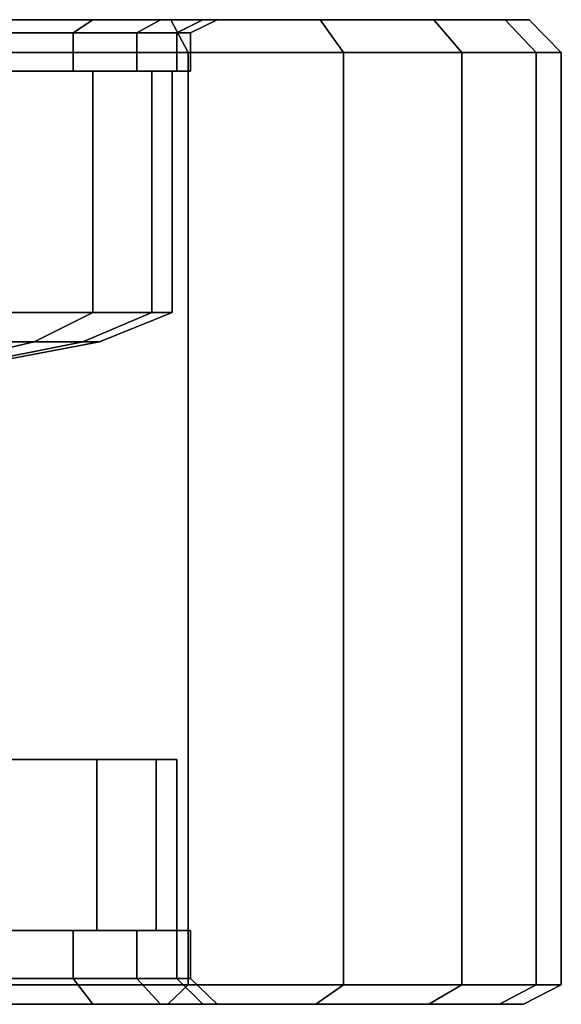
# Model space of a CAD drawing. Extents: x 0 to 64.2, y -2.2 to 30.2.
# Tile 12 of 25: x 14.9 to 18.6, y 23.5 to 30.2. Entities that reach past the tile are written whole.
import ezdxf

# ---------------------------------------------------------------- set-up
doc = ezdxf.new("R2010")
doc.units = 0
doc.header["$MEASUREMENT"] = 0
doc.layers.add('CAR1', color=7, linetype='CONTINUOUS')
doc.layers.add('TIRES', color=19, linetype='CONTINUOUS')

msp = doc.modelspace()

# ---------------------------------------------------------------- linework, layer by layer
at = {"layer": 'CAR1', "color": 7, "linetype": 'CONTINUOUS'}
for points in [[(14.697793, 30.132649, 2.521676), (14.697793, 29.87257, 2.521676), (15.264715, 29.87257, 2.990674), (15.264715, 30.132649, 2.990674)], [(15.264715, 30.132649, 7.009326), (15.264715, 29.87257, 7.009326), (14.697793, 29.87257, 7.478324), (14.697793, 30.132649, 7.478324)], [(15.264715, 30.132649, 2.990674), (15.264715, 29.87257, 2.990674), (15.69719, 29.87257, 3.585926), (15.69719, 30.132649, 3.585926)], [(15.69719, 30.132649, 6.414074), (15.69719, 29.87257, 6.414074), (15.264715, 29.87257, 7.009326), (15.264715, 30.132649, 7.009326)], [(15.69719, 30.132649, 3.585926), (15.69719, 29.87257, 3.585926), (15.968046, 29.87257, 4.27003), (15.968046, 30.132649, 4.27003)], [(15.968046, 30.132649, 5.72997), (15.968046, 29.87257, 5.72997), (15.69719, 29.87257, 6.414074), (15.69719, 30.132649, 6.414074)], [(15.968046, 30.132649, 4.27003), (15.968046, 29.87257, 4.27003), (16.060263, 29.87257, 5), (16.060263, 30.132649, 5)], [(16.060263, 30.132649, 5), (16.060263, 29.87257, 5), (15.968046, 29.87257, 5.72997), (15.968046, 30.132649, 5.72997)], [(14.777468, 28.236436, 2.725573), (14.777468, 29.87257, 2.725573), (15.399427, 29.87257, 3.347532), (15.399427, 28.236436, 3.347532)], [(14.777468, 29.87257, 2.725573), (14.850304, 29.87257, 2.625322), (15.499678, 29.87257, 3.274696), (15.399427, 29.87257, 3.347532)], [(15.399427, 28.236436, 6.652468), (15.399427, 29.87257, 6.652468), (14.777468, 29.87257, 7.274427), (14.777468, 28.236436, 7.274427)], [(15.399427, 29.87257, 6.652468), (15.499678, 29.87257, 6.725304), (14.850304, 29.87257, 7.374678), (14.777468, 29.87257, 7.274427)], [(15.399427, 28.236436, 3.347532), (15.399427, 29.87257, 3.347532), (15.79875, 29.87257, 4.131246), (15.79875, 28.236436, 4.131246)], [(15.399427, 29.87257, 3.347532), (15.499678, 29.87257, 3.274696), (15.916601, 29.87257, 4.092954), (15.79875, 29.87257, 4.131246)], [(15.79875, 28.236436, 5.868754), (15.79875, 29.87257, 5.868754), (15.399427, 29.87257, 6.652468), (15.399427, 28.236436, 6.652468)], [(15.79875, 29.87257, 5.868754), (15.916601, 29.87257, 5.907046), (15.499678, 29.87257, 6.725304), (15.399427, 29.87257, 6.652468)], [(15.79875, 28.236436, 4.131246), (15.79875, 29.87257, 4.131246), (15.936347, 29.87257, 5), (15.936347, 28.236436, 5)], [(15.79875, 29.87257, 4.131246), (15.916601, 29.87257, 4.092954), (16.060263, 29.87257, 5), (15.936347, 29.87257, 5)], [(15.936347, 28.236436, 5), (15.936347, 29.87257, 5), (15.79875, 29.87257, 5.868754), (15.79875, 28.236436, 5.868754)], [(15.936347, 29.87257, 5), (16.060263, 29.87257, 5), (15.916601, 29.87257, 5.907046), (15.79875, 29.87257, 5.868754)], [(14.4884, 28.03783, 3.123441), (14.777468, 28.236436, 2.725573), (15.399427, 28.236436, 3.347532), (15.001559, 28.03783, 3.6366)], [(15.001559, 28.03783, 6.3634), (15.399427, 28.236436, 6.652468), (14.777468, 28.236436, 7.274427), (14.4884, 28.03783, 6.876559)], [(15.001559, 28.03783, 3.6366), (15.399427, 28.236436, 3.347532), (15.79875, 28.236436, 4.131246), (15.331028, 28.03783, 4.283218)], [(15.331028, 28.03783, 5.716782), (15.79875, 28.236436, 5.868754), (15.399427, 28.236436, 6.652468), (15.001559, 28.03783, 6.3634)], [(15.331028, 28.03783, 4.283218), (15.79875, 28.236436, 4.131246), (15.936347, 28.236436, 5), (15.444555, 28.03783, 5)], [(15.444555, 28.03783, 5), (15.936347, 28.236436, 5), (15.79875, 28.236436, 5.868754), (15.331028, 28.03783, 5.716782)], [(13.989928, 27.877054, 3.809528), (14.4884, 28.03783, 3.123441), (15.001559, 28.03783, 3.6366), (14.315472, 27.877054, 4.135072)], [(14.315472, 27.877054, 5.864928), (15.001559, 28.03783, 6.3634), (14.4884, 28.03783, 6.876559), (13.989928, 27.877054, 6.190472)], [(14.315472, 27.877054, 4.135072), (15.001559, 28.03783, 3.6366), (15.331028, 28.03783, 4.283218), (14.524483, 27.877054, 4.54528)], [(14.524483, 27.877054, 5.45472), (15.331028, 28.03783, 5.716782), (15.001559, 28.03783, 6.3634), (14.315472, 27.877054, 5.864928)], [(14.524483, 27.877054, 4.54528), (15.331028, 28.03783, 4.283218), (15.444555, 28.03783, 5), (14.596504, 27.877054, 5)], [(14.596504, 27.877054, 5), (15.444555, 28.03783, 5), (15.331028, 28.03783, 5.716782), (14.524483, 27.877054, 5.45472)], [(13.945799, 25.205332, 5.596345), (15.42449, 25.205332, 6.670677), (14.795677, 25.205332, 7.29949), (13.721345, 25.205332, 5.820799)], [(13.721345, 25.205332, 4.179201), (14.795677, 25.205332, 2.70051), (15.42449, 25.205332, 3.329323), (13.945799, 25.205332, 4.403655)], [(14.089907, 25.205332, 5.313517), (15.828212, 25.205332, 5.878327), (15.42449, 25.205332, 6.670677), (13.945799, 25.205332, 5.596345)], [(13.945799, 25.205332, 4.403655), (15.42449, 25.205332, 3.329323), (15.828212, 25.205332, 4.121673), (14.089907, 25.205332, 4.686483)], [(14.139563, 25.205332, 5), (15.967326, 25.205332, 5), (15.828212, 25.205332, 5.878327), (14.089907, 25.205332, 5.313517)], [(14.089907, 25.205332, 4.686483), (15.828212, 25.205332, 4.121673), (15.967326, 25.205332, 5), (14.139563, 25.205332, 5)], [(15.42449, 25.205332, 6.670677), (15.42449, 24.046797, 6.670677), (14.795677, 24.046797, 7.29949), (14.795677, 25.205332, 7.29949)], [(14.795677, 25.205332, 2.70051), (14.795677, 24.046797, 2.70051), (15.42449, 24.046797, 3.329323), (15.42449, 25.205332, 3.329323)], [(15.828212, 25.205332, 5.878327), (15.828212, 24.046797, 5.878327), (15.42449, 24.046797, 6.670677), (15.42449, 25.205332, 6.670677)], [(15.42449, 25.205332, 3.329323), (15.42449, 24.046797, 3.329323), (15.828212, 24.046797, 4.121673), (15.828212, 25.205332, 4.121673)], [(15.967326, 25.205332, 5), (15.967326, 24.046797, 5), (15.828212, 24.046797, 5.878327), (15.828212, 25.205332, 5.878327)], [(15.828212, 25.205332, 4.121673), (15.828212, 24.046797, 4.121673), (15.967326, 24.046797, 5), (15.967326, 25.205332, 5)], [(15.264715, 24.046797, 7.009326), (15.264715, 23.720516, 7.009326), (14.697793, 23.720516, 7.478324), (14.697793, 24.046797, 7.478324)], [(14.697793, 24.046797, 2.521676), (14.697793, 23.720516, 2.521676), (15.264715, 23.720516, 2.990674), (15.264715, 24.046797, 2.990674)], [(15.42449, 24.046797, 6.670677), (15.499678, 24.046797, 6.725304), (14.850304, 24.046797, 7.374678), (14.795677, 24.046797, 7.29949)], [(14.795677, 24.046797, 2.70051), (14.850304, 24.046797, 2.625322), (15.499678, 24.046797, 3.274696), (15.42449, 24.046797, 3.329323)], [(15.69719, 24.046797, 6.414074), (15.69719, 23.720516, 6.414074), (15.264715, 23.720516, 7.009326), (15.264715, 24.046797, 7.009326)], [(15.264715, 24.046797, 2.990674), (15.264715, 23.720516, 2.990674), (15.69719, 23.720516, 3.585926), (15.69719, 24.046797, 3.585926)], [(15.828212, 24.046797, 5.878327), (15.916601, 24.046797, 5.907046), (15.499678, 24.046797, 6.725304), (15.42449, 24.046797, 6.670677)], [(15.42449, 24.046797, 3.329323), (15.499678, 24.046797, 3.274696), (15.916601, 24.046797, 4.092954), (15.828212, 24.046797, 4.121673)], [(15.968046, 24.046797, 5.72997), (15.968046, 23.720516, 5.72997), (15.69719, 23.720516, 6.414074), (15.69719, 24.046797, 6.414074)], [(15.69719, 24.046797, 3.585926), (15.69719, 23.720516, 3.585926), (15.968046, 23.720516, 4.27003), (15.968046, 24.046797, 4.27003)], [(15.967326, 24.046797, 5), (16.060263, 24.046797, 5), (15.916601, 24.046797, 5.907046), (15.828212, 24.046797, 5.878327)], [(15.828212, 24.046797, 4.121673), (15.916601, 24.046797, 4.092954), (16.060263, 24.046797, 5), (15.967326, 24.046797, 5)], [(16.060263, 24.046797, 5), (16.060263, 23.720516, 5), (15.968046, 23.720516, 5.72997), (15.968046, 24.046797, 5.72997)], [(15.968046, 24.046797, 4.27003), (15.968046, 23.720516, 4.27003), (16.060263, 23.720516, 5), (16.060263, 24.046797, 5)]]:
    msp.add_3dface(points, dxfattribs=at)
at = {"layer": 'TIRES', "linetype": 'CONTINUOUS'}
for points in [[(14.741648, 30.222494, 0.024469), (14.088288, 30.222494, 2.035305), (14.795314, 30.222494, 2.368006), (15.928223, 30.222494, 0.582828)], [(15.928223, 30.222494, 9.417172), (14.795314, 30.222494, 7.631994), (14.088288, 30.222494, 7.964695), (14.741648, 30.222494, 9.975531)], [(14.795314, 30.222494, 2.368006), (14.697793, 30.132649, 2.521676), (15.264715, 30.132649, 2.990674), (15.397388, 30.222494, 2.866085)], [(15.397388, 30.222494, 7.133915), (15.264715, 30.132649, 7.009326), (14.697793, 30.132649, 7.478324), (14.795314, 30.222494, 7.631994)], [(14.808659, 30.000245, -0.181771), (14.741648, 30.222494, 0.024469), (15.928223, 30.222494, 0.582828), (16.044418, 30.000245, 0.399733)], [(16.044418, 30.000245, 9.600267), (15.928223, 30.222494, 9.417172), (14.741648, 30.222494, 9.975531), (14.808659, 30.000245, 10.181771)], [(15.928223, 30.222494, 0.582828), (14.795314, 30.222494, 2.368006), (15.397388, 30.222494, 2.866085), (16.93866, 30.222494, 1.418735)], [(16.93866, 30.222494, 8.581265), (15.397388, 30.222494, 7.133915), (14.795314, 30.222494, 7.631994), (15.928223, 30.222494, 9.417172)], [(15.397388, 30.222494, 2.866085), (15.264715, 30.132649, 2.990674), (15.69719, 30.132649, 3.585926), (15.85668, 30.222494, 3.498246)], [(15.85668, 30.222494, 6.501754), (15.69719, 30.132649, 6.414074), (15.264715, 30.132649, 7.009326), (15.397388, 30.222494, 7.133915)], [(16.93866, 30.222494, 1.418735), (15.397388, 30.222494, 2.866085), (15.85668, 30.222494, 3.498246), (17.709471, 30.222494, 2.479666)], [(17.709471, 30.222494, 7.520334), (15.85668, 30.222494, 6.501754), (15.397388, 30.222494, 7.133915), (16.93866, 30.222494, 8.581265)], [(15.85668, 30.222494, 3.498246), (15.69719, 30.132649, 3.585926), (15.968046, 30.132649, 4.27003), (16.14433, 30.222494, 4.224768)], [(16.14433, 30.222494, 5.775232), (15.968046, 30.132649, 5.72997), (15.69719, 30.132649, 6.414074), (15.85668, 30.222494, 6.501754)], [(17.709471, 30.222494, 2.479666), (15.85668, 30.222494, 3.498246), (16.14433, 30.222494, 4.224768), (18.192224, 30.222494, 3.698958)], [(18.192224, 30.222494, 6.301042), (16.14433, 30.222494, 5.775232), (15.85668, 30.222494, 6.501754), (17.709471, 30.222494, 7.520334)], [(16.044418, 30.000245, 0.399733), (15.928223, 30.222494, 0.582828), (16.93866, 30.222494, 1.418735), (17.096739, 30.000245, 1.270289)], [(17.096739, 30.000245, 8.729711), (16.93866, 30.222494, 8.581265), (15.928223, 30.222494, 9.417172), (16.044418, 30.000245, 9.600267)], [(16.14433, 30.222494, 4.224768), (15.968046, 30.132649, 4.27003), (16.060263, 30.132649, 5), (16.242265, 30.222494, 5)], [(16.242265, 30.222494, 5), (16.060263, 30.132649, 5), (15.968046, 30.132649, 5.72997), (16.14433, 30.222494, 5.775232)], [(18.192224, 30.222494, 3.698958), (16.14433, 30.222494, 4.224768), (16.242265, 30.222494, 5), (18.356583, 30.222494, 5)], [(18.356583, 30.222494, 5), (16.242265, 30.222494, 5), (16.14433, 30.222494, 5.775232), (18.192224, 30.222494, 6.301042)], [(17.096739, 30.000245, 1.270289), (16.93866, 30.222494, 1.418735), (17.709471, 30.222494, 2.479666), (17.899501, 30.000245, 2.375196)], [(17.899501, 30.000245, 7.624804), (17.709471, 30.222494, 7.520334), (16.93866, 30.222494, 8.581265), (17.096739, 30.000245, 8.729711)], [(17.899501, 30.000245, 2.375196), (17.709471, 30.222494, 2.479666), (18.192224, 30.222494, 3.698958), (18.402264, 30.000245, 3.645029)], [(18.402264, 30.000245, 6.354971), (18.192224, 30.222494, 6.301042), (17.709471, 30.222494, 7.520334), (17.899501, 30.000245, 7.624804)], [(18.402264, 30.000245, 3.645029), (18.192224, 30.222494, 3.698958), (18.356583, 30.222494, 5), (18.573437, 30.000245, 5)], [(18.573437, 30.000245, 5), (18.356583, 30.222494, 5), (18.192224, 30.222494, 6.301042), (18.402264, 30.000245, 6.354971)], [(14.808659, 23.677958, -0.181771), (14.808659, 30.000245, -0.181771), (16.044418, 30.000245, 0.399733), (16.044418, 23.677958, 0.399733)], [(16.044418, 23.677958, 9.600267), (16.044418, 30.000245, 9.600267), (14.808659, 30.000245, 10.181771), (14.808659, 23.677958, 10.181771)], [(16.044418, 23.677958, 0.399733), (16.044418, 30.000245, 0.399733), (17.096739, 30.000245, 1.270289), (17.096739, 23.677958, 1.270289)], [(17.096739, 23.677958, 8.729711), (17.096739, 30.000245, 8.729711), (16.044418, 30.000245, 9.600267), (16.044418, 23.677958, 9.600267)], [(17.096739, 23.677958, 1.270289), (17.096739, 30.000245, 1.270289), (17.899501, 30.000245, 2.375196), (17.899501, 23.677958, 2.375196)], [(17.899501, 23.677958, 7.624804), (17.899501, 30.000245, 7.624804), (17.096739, 30.000245, 8.729711), (17.096739, 23.677958, 8.729711)], [(17.899501, 23.677958, 2.375196), (17.899501, 30.000245, 2.375196), (18.402264, 30.000245, 3.645029), (18.402264, 23.677958, 3.645029)], [(18.402264, 23.677958, 6.354971), (18.402264, 30.000245, 6.354971), (17.899501, 30.000245, 7.624804), (17.899501, 23.677958, 7.624804)], [(18.402264, 23.677958, 3.645029), (18.402264, 30.000245, 3.645029), (18.573437, 30.000245, 5), (18.573437, 23.677958, 5)], [(18.573437, 23.677958, 5), (18.573437, 30.000245, 5), (18.402264, 30.000245, 6.354971), (18.402264, 23.677958, 6.354971)], [(15.264715, 23.720516, 7.009326), (15.397388, 23.545554, 7.133915), (14.795314, 23.545554, 7.631994), (14.697793, 23.720516, 7.478324)], [(14.697793, 23.720516, 2.521676), (14.795314, 23.545554, 2.368006), (15.397388, 23.545554, 2.866085), (15.264715, 23.720516, 2.990674)], [(15.69719, 23.720516, 6.414074), (15.85668, 23.545554, 6.501754), (15.397388, 23.545554, 7.133915), (15.264715, 23.720516, 7.009326)], [(15.264715, 23.720516, 2.990674), (15.397388, 23.545554, 2.866085), (15.85668, 23.545554, 3.498246), (15.69719, 23.720516, 3.585926)], [(15.968046, 23.720516, 5.72997), (16.14433, 23.545554, 5.775232), (15.85668, 23.545554, 6.501754), (15.69719, 23.720516, 6.414074)], [(15.69719, 23.720516, 3.585926), (15.85668, 23.545554, 3.498246), (16.14433, 23.545554, 4.224768), (15.968046, 23.720516, 4.27003)], [(16.060263, 23.720516, 5), (16.242265, 23.545554, 5), (16.14433, 23.545554, 5.775232), (15.968046, 23.720516, 5.72997)], [(15.968046, 23.720516, 4.27003), (16.14433, 23.545554, 4.224768), (16.242265, 23.545554, 5), (16.060263, 23.720516, 5)], [(15.907473, 23.545554, 9.384476), (16.044418, 23.677958, 9.600267), (14.808659, 23.677958, 10.181771), (14.729682, 23.545554, 9.938703)], [(14.729682, 23.545554, 0.061297), (14.808659, 23.677958, -0.181771), (16.044418, 23.677958, 0.399733), (15.907473, 23.545554, 0.615524)], [(16.910432, 23.545554, 8.554757), (17.096739, 23.677958, 8.729711), (16.044418, 23.677958, 9.600267), (15.907473, 23.545554, 9.384476)], [(15.907473, 23.545554, 0.615524), (16.044418, 23.677958, 0.399733), (17.096739, 23.677958, 1.270289), (16.910432, 23.545554, 1.445243)], [(17.675537, 23.545554, 7.501679), (17.899501, 23.677958, 7.624804), (17.096739, 23.677958, 8.729711), (16.910432, 23.545554, 8.554757)], [(16.910432, 23.545554, 1.445243), (17.096739, 23.677958, 1.270289), (17.899501, 23.677958, 2.375196), (17.675537, 23.545554, 2.498321)], [(18.154716, 23.545554, 6.291412), (18.402264, 23.677958, 6.354971), (17.899501, 23.677958, 7.624804), (17.675537, 23.545554, 7.501679)], [(17.675537, 23.545554, 2.498321), (17.899501, 23.677958, 2.375196), (18.402264, 23.677958, 3.645029), (18.154716, 23.545554, 3.708588)], [(18.31786, 23.545554, 5), (18.573437, 23.677958, 5), (18.402264, 23.677958, 6.354971), (18.154716, 23.545554, 6.291412)], [(18.154716, 23.545554, 3.708588), (18.402264, 23.677958, 3.645029), (18.573437, 23.677958, 5), (18.31786, 23.545554, 5)], [(14.795314, 23.545554, 7.631994), (15.907473, 23.545554, 9.384476), (14.729682, 23.545554, 9.938703), (14.088288, 23.545554, 7.964695)], [(14.088288, 23.545554, 2.035305), (14.729682, 23.545554, 0.061297), (15.907473, 23.545554, 0.615524), (14.795314, 23.545554, 2.368006)], [(15.397388, 23.545554, 7.133915), (16.910432, 23.545554, 8.554757), (15.907473, 23.545554, 9.384476), (14.795314, 23.545554, 7.631994)], [(14.795314, 23.545554, 2.368006), (15.907473, 23.545554, 0.615524), (16.910432, 23.545554, 1.445243), (15.397388, 23.545554, 2.866085)], [(15.85668, 23.545554, 6.501754), (17.675537, 23.545554, 7.501679), (16.910432, 23.545554, 8.554757), (15.397388, 23.545554, 7.133915)], [(15.397388, 23.545554, 2.866085), (16.910432, 23.545554, 1.445243), (17.675537, 23.545554, 2.498321), (15.85668, 23.545554, 3.498246)], [(16.14433, 23.545554, 5.775232), (18.154716, 23.545554, 6.291412), (17.675537, 23.545554, 7.501679), (15.85668, 23.545554, 6.501754)], [(15.85668, 23.545554, 3.498246), (17.675537, 23.545554, 2.498321), (18.154716, 23.545554, 3.708588), (16.14433, 23.545554, 4.224768)], [(16.242265, 23.545554, 5), (18.31786, 23.545554, 5), (18.154716, 23.545554, 6.291412), (16.14433, 23.545554, 5.775232)], [(16.14433, 23.545554, 4.224768), (18.154716, 23.545554, 3.708588), (18.31786, 23.545554, 5), (16.242265, 23.545554, 5)]]:
    msp.add_3dface(points, dxfattribs=at)

doc.saveas('drawing.dxf')
